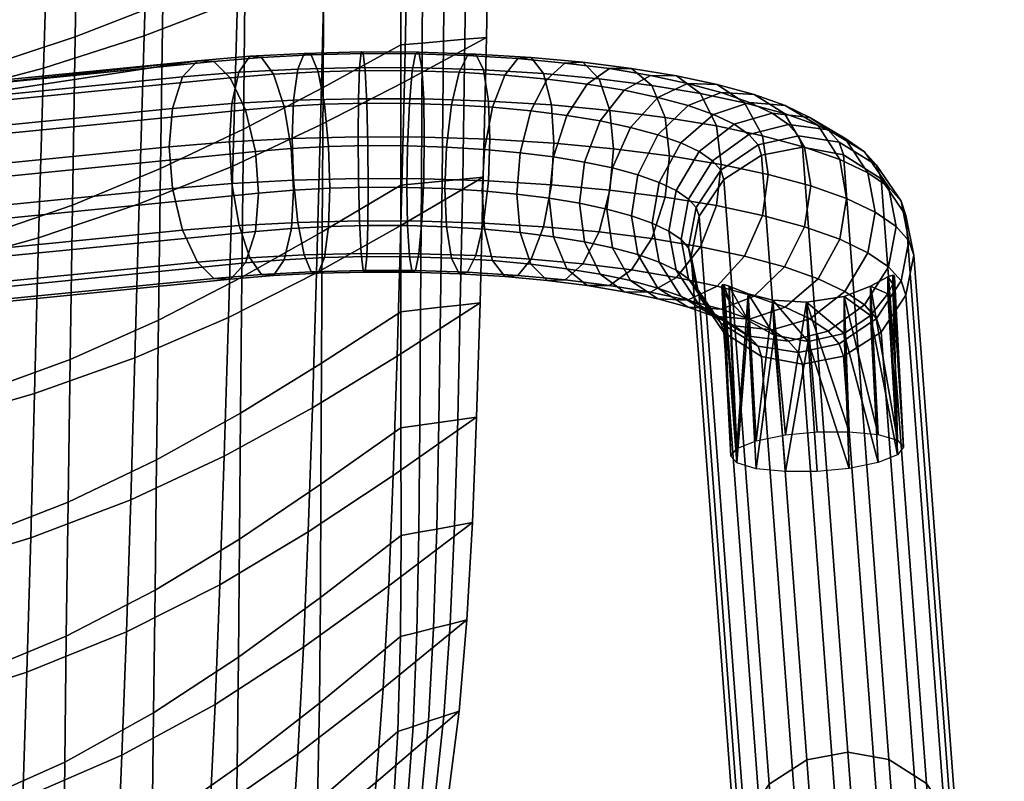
# Model space of a CAD drawing. Header units: millimetres. Extents: x -272 to 272, y -207 to 348.
# Tile 12 of 256: x 182 to 262, y -130 to -68. Entities that reach past the tile are written whole.
import ezdxf

# ---------------------------------------------------------------- set-up
doc = ezdxf.new("R2010")
doc.units = ezdxf.units.MM
for name, color, linetype in [('LDS nozky', 250, 'Continuous'), ('LDS podnoz', 7, 'Continuous'), ('LDS ram', 7, 'Continuous'), ('LDS ram lem', 7, 'Continuous')]:
    doc.layers.add(name, color=color, linetype=linetype)

msp = doc.modelspace()

# ---------------------------------------------------------------- meshes
at = {"layer": 'LDS nozky'}
mesh = msp.add_polyface(dxfattribs=at)
corners = [(252.973, -88.739, 358.768), (253.081, -89.141, 356.625), (252.976, -89.453, 355.966), (252.582, -90.24, 354.792), (252.575, -88.887, 360.166), (251.168, -92.004, 352.963), (251.162, -89.641, 362.577), (239.74, -89.629, 360.333), (241.276, -92.396, 353.055), (239.738, -90.8, 354.916), (239.294, -90.089, 356.114), (239.175, -89.815, 356.783), (239.176, -89.511, 358.215), (239.296, -89.487, 358.941), (253.079, -88.778, 358.043), (253.116, -88.912, 357.323), (249.029, -90.454, 364.292), (239.135, -89.619, 357.489), (241.282, -90.249, 362.719), (105.585, -88.708, 425.714), (106.123, -86.031, 425.664), (105.754, -85.863, 430.647), (105.216, -88.541, 430.698), (104.066, -90.978, 425.678), (103.697, -90.81, 430.661), (94.194, -90.978, 424.946), (96.455, -92.494, 425.164), (96.085, -92.327, 430.148), (93.824, -90.81, 429.929), (92.162, -86.031, 424.628), (92.686, -88.708, 424.757), (92.317, -88.54, 429.741), (91.792, -85.863, 429.612), (95.573, -86.093, 423.021), (95.859, -84.672, 422.994), (99.327, -86.115, 422.654), (95.852, -87.515, 423.09), (96.652, -88.72, 423.189), (97.853, -89.525, 423.306), (99.27, -89.808, 423.42), (100.689, -89.525, 423.516), (101.894, -88.72, 423.578), (102.7, -87.515, 423.598), (102.986, -86.093, 423.571), (102.707, -84.672, 423.502), (92.686, -88.708, 424.757), (92.162, -86.031, 424.628), (96.455, -92.494, 425.164), (94.194, -90.978, 424.946), (99.125, -93.027, 425.38), (104.066, -90.978, 425.678), (101.798, -92.495, 425.561), (106.123, -86.031, 425.664), (105.585, -88.708, 425.714)]
mesh.append_faces([[corners[k] for k in face] for face in [(0, 1, 2, 2), (2, 3, 4, 4), (5, 6, 3, 3), (7, 8, 9, 9), (10, 11, 12, 12), (9, 10, 13, 13), (1, 14, 15, 15), (1, 0, 14, 14), (2, 4, 0, 0), (6, 5, 16, 16), (3, 6, 4, 4), (17, 12, 11, 11), (12, 13, 10, 10), (7, 18, 8, 8), (13, 7, 9, 9), (19, 20, 21, 22), (23, 19, 22, 24), (25, 26, 27, 28), (29, 30, 31, 32), (30, 25, 28, 31), (33, 34, 35, 35), (36, 33, 35, 35), (37, 36, 35, 35), (38, 37, 35, 35), (39, 38, 35, 35), (40, 39, 35, 35), (41, 40, 35, 35), (42, 41, 35, 35), (43, 42, 35, 35), (44, 43, 35, 35), (33, 36, 45, 46), (37, 38, 47, 48), (36, 37, 48, 45), (38, 39, 49, 47), (40, 41, 50, 51), (42, 43, 52, 53), (41, 42, 53, 50), (51, 49, 39, 40)]])
mesh = msp.add_polyface(dxfattribs=at)
corners = [(257.737, -150.954, 91.23), (258.507, -164.837, 93.726), (257.773, -151.088, 90.51), (257.63, -150.914, 91.954), (257.232, -151.063, 93.353), (258.016, -164.275, 96.241), (253.688, -155.63, 84.964), (253.686, -152.63, 97.478), (255.825, -154.18, 86.15), (257.63, -150.914, 91.954), (257.738, -151.317, 89.811), (257.634, -151.629, 89.153), (257.24, -152.416, 87.978), (257.232, -151.063, 93.353), (255.819, -151.817, 95.764), (250.782, -156.287, 84.541), (248.024, -155.779, 85.066), (247.924, -152.932, 97.433), (257.737, -150.954, 91.23), (257.773, -151.088, 90.51), (250.663, -153.107, 98.159), (245.939, -152.424, 95.906), (253.079, -88.778, 358.043), (253.849, -102.661, 360.54), (253.116, -88.912, 357.323), (252.976, -89.453, 355.966), (253.081, -89.141, 356.625), (252.973, -88.739, 358.768), (252.575, -88.887, 360.166), (251.162, -89.641, 362.577), (253.359, -102.099, 363.055), (253.359, -103.273, 358.037), (251.168, -92.004, 352.963), (252.582, -90.24, 354.792), (251.802, -101.637, 365.384), (249.029, -90.454, 364.292), (249.432, -101.402, 366.93), (249.432, -104.367, 354.255), (246.125, -94.111, 351.355), (249.031, -93.455, 351.778), (246.006, -90.932, 364.972), (251.802, -103.892, 355.745), (246.859, -104.609, 353.807), (246.125, -94.111, 351.355), (246.006, -90.932, 364.972), (249.031, -93.455, 351.778), (249.029, -90.454, 364.292), (251.168, -92.004, 352.963)]
mesh.append_faces([[corners[k] for k in face] for face in [(0, 1, 2, 2), (1, 0, 3, 3), (4, 5, 3, 3), (6, 7, 8, 8), (9, 10, 11, 11), (11, 12, 13, 13), (8, 14, 12, 12), (15, 16, 17, 17), (10, 18, 19, 19), (10, 9, 18, 18), (11, 13, 9, 9), (14, 8, 7, 7), (20, 7, 6, 6), (12, 14, 13, 13), (21, 17, 16, 16), (15, 17, 20, 20), (22, 23, 24, 24), (25, 26, 23, 23), (26, 24, 23, 23), (23, 22, 27, 27), (28, 29, 30, 30), (28, 30, 27, 27), (31, 32, 33, 33), (33, 25, 31, 31), (34, 29, 35, 35), (35, 36, 34, 34), (37, 38, 39, 39), (30, 23, 27, 27), (34, 30, 29, 29), (40, 36, 35, 35), (23, 31, 25, 25), (31, 41, 32, 32), (39, 41, 37, 37), (38, 37, 42, 42), (32, 41, 39, 39), (43, 44, 45, 45), (45, 46, 47, 47), (44, 46, 45, 45)]])
mesh = msp.add_polyface(dxfattribs=at)
corners = [(244.526, -165.544, 93.892), (243.953, -151.662, 92.127), (243.834, -151.687, 91.402), (244.397, -151.804, 93.519), (245.933, -154.572, 86.241), (244.395, -152.976, 88.102), (245.939, -152.424, 95.906), (248.024, -155.779, 85.066), (243.951, -152.265, 89.3), (243.832, -151.99, 89.969), (243.834, -151.687, 91.402), (243.953, -151.662, 92.127), (243.792, -151.795, 90.675), (239.868, -103.368, 360.705), (239.135, -89.619, 357.489), (239.175, -89.815, 356.783), (239.296, -89.487, 358.941), (239.176, -89.511, 358.215), (239.738, -90.8, 354.916), (241.276, -92.396, 353.055), (240.359, -103.93, 358.191), (239.294, -90.089, 356.114), (239.74, -89.629, 360.333), (240.359, -102.756, 363.208), (241.282, -90.249, 362.719), (243.267, -90.756, 364.247), (241.916, -102.137, 365.501), (243.366, -93.603, 351.88), (241.916, -104.392, 355.862), (246.859, -104.609, 353.807), (244.286, -104.627, 354.316), (246.125, -94.111, 351.355), (244.286, -101.662, 366.991), (246.006, -90.932, 364.972), (246.859, -101.42, 367.439), (249.432, -101.402, 366.93), (241.276, -92.396, 353.055), (241.282, -90.249, 362.719), (243.366, -93.603, 351.88), (246.125, -94.111, 351.355), (243.267, -90.756, 364.247), (246.006, -90.932, 364.972), (101.798, -92.495, 425.561), (104.066, -90.978, 425.678), (103.697, -90.81, 430.661), (101.428, -92.327, 430.544), (99.125, -93.027, 425.38), (98.755, -92.859, 430.364), (96.455, -92.494, 425.164), (96.085, -92.327, 430.148)]
mesh.append_faces([[corners[k] for k in face] for face in [(0, 1, 2, 2), (3, 4, 5, 5), (4, 6, 7, 7), (8, 9, 10, 10), (5, 8, 11, 11), (12, 10, 9, 9), (10, 11, 8, 8), (3, 6, 4, 4), (11, 3, 5, 5), (13, 14, 15, 15), (13, 16, 17, 17), (14, 13, 17, 17), (18, 19, 20, 20), (21, 18, 20, 20), (22, 16, 23, 23), (23, 24, 22, 22), (25, 24, 26, 26), (15, 21, 13, 13), (27, 28, 19, 19), (23, 16, 13, 13), (29, 30, 31, 31), (28, 27, 30, 30), (28, 20, 19, 19), (20, 13, 21, 21), (26, 32, 25, 25), (25, 32, 33, 33), (23, 26, 24, 24), (34, 33, 32, 32), (35, 33, 34, 34), (30, 27, 31, 31), (36, 37, 38, 38), (39, 38, 40, 40), (37, 40, 38, 38), (39, 40, 41, 41), (42, 43, 44, 45), (46, 42, 45, 47), (48, 46, 47, 49)]])
at = {"layer": 'LDS podnoz'}
mesh = msp.add_polyface(dxfattribs=at)
corners = [(209.968, -70.693, 462.464), (214.621, -70.71, 462.389), (214.36, -70.844, 459.029), (210.12, -70.828, 459.098), (209.829, -71.954, 465.887), (214.862, -71.972, 465.806), (210.533, -81.634, 452.383), (213.65, -81.645, 452.333), (213.7, -84.729, 453.698), (210.504, -84.717, 453.75), (210.504, -78.264, 452.247), (213.7, -78.276, 452.195), (210.412, -74.838, 453.504), (213.857, -74.851, 453.449), (210.272, -72.195, 456.018), (214.098, -72.209, 455.956), (205.342, -70.807, 461.975), (205.905, -70.933, 458.652), (204.825, -72.077, 465.358), (204.485, -74.601, 467.974), (209.738, -74.471, 468.529), (204.378, -77.686, 469.332), (209.709, -77.554, 469.896), (204.485, -81.054, 469.477), (209.738, -80.924, 470.032), (204.826, -84.473, 468.246), (209.83, -84.35, 468.775), (207.433, -81.71, 452.056), (207.326, -84.795, 453.414), (207.326, -78.342, 451.911), (206.985, -74.923, 453.142), (206.467, -72.289, 455.616), (200.95, -71.042, 460.969), (201.902, -71.147, 457.735), (200.073, -72.331, 464.27), (199.497, -74.867, 466.831), (199.316, -77.957, 468.172), (199.498, -81.32, 468.335), (200.074, -84.727, 467.157), (204.49, -81.867, 451.382), (204.309, -84.957, 452.723), (204.308, -78.504, 451.219), (203.732, -75.097, 452.397), (202.854, -72.482, 454.788), (198.042, -71.469, 456.354), (196.714, -71.396, 459.453), (195.491, -72.714, 462.63), (201.398, -78.747, 450.178), (200.594, -75.359, 451.274), (199.371, -72.773, 453.542), (201.652, -82.104, 450.366)]
mesh.append_faces([[corners[k] for k in face] for face in [(0, 1, 2, 3), (4, 5, 1, 0), (6, 7, 8, 9), (10, 11, 7, 6), (12, 13, 11, 10), (14, 15, 13, 12), (3, 2, 15, 14), (16, 0, 3, 17), (18, 4, 0, 16), (19, 20, 4, 18), (21, 22, 20, 19), (23, 24, 22, 21), (25, 26, 24, 23), (27, 6, 9, 28), (29, 10, 6, 27), (30, 12, 10, 29), (31, 14, 12, 30), (17, 3, 14, 31), (32, 16, 17, 33), (34, 18, 16, 32), (35, 19, 18, 34), (36, 21, 19, 35), (37, 23, 21, 36), (38, 25, 23, 37), (39, 27, 28, 40), (41, 29, 27, 39), (42, 30, 29, 41), (43, 31, 30, 42), (33, 17, 31, 43), (32, 33, 44, 45), (34, 32, 45, 46), (42, 41, 47, 48), (33, 43, 49, 44), (43, 42, 48, 49), (41, 39, 50, 47)]])
mesh = msp.add_polyface(dxfattribs=at)
corners = [(225.521, -79.178, 448.318), (228.024, -79.593, 446.536), (227.621, -82.93, 446.814), (225.18, -82.525, 448.552), (222.816, -78.835, 449.792), (222.542, -82.19, 449.989), (223.687, -75.454, 450.858), (226.604, -75.824, 449.268), (225.013, -72.878, 453.079), (228.252, -73.289, 451.314), (223.717, -71.136, 460.558), (227.892, -71.524, 458.891), (226.452, -71.586, 455.842), (222.648, -71.232, 457.361), (224.702, -72.433, 463.826), (229.218, -72.853, 462.022), (219.948, -78.568, 450.938), (219.744, -81.93, 451.107), (220.594, -75.166, 452.093), (221.579, -72.559, 454.451), (219.228, -70.859, 461.75), (218.557, -70.979, 458.447), (219.845, -72.133, 465.115), (220.251, -74.659, 467.718), (225.348, -74.974, 466.365), (220.379, -77.745, 469.073), (225.552, -78.065, 467.699), (220.251, -81.112, 469.222), (225.349, -81.427, 467.868), (219.846, -84.529, 468.002), (224.702, -84.829, 466.713), (216.736, -81.745, 451.905), (219.948, -85.021, 452.441), (216.864, -84.831, 453.259), (216.864, -78.378, 451.756), (217.269, -74.961, 452.975), (217.887, -72.331, 455.431), (214.621, -70.71, 462.389), (214.36, -70.844, 459.029), (214.862, -71.972, 465.806), (215.02, -74.49, 468.444), (215.07, -77.574, 469.809), (215.021, -80.943, 469.947), (214.863, -84.368, 468.694), (213.65, -81.645, 452.333), (213.7, -84.729, 453.698), (213.7, -78.276, 452.195), (213.857, -74.851, 453.449), (214.098, -72.209, 455.956), (209.738, -74.471, 468.529), (209.829, -71.954, 465.887), (209.709, -77.554, 469.896), (209.738, -80.924, 470.032), (209.83, -84.35, 468.775)]
mesh.append_faces([[corners[k] for k in face] for face in [(0, 1, 2, 3), (4, 0, 3, 5), (6, 7, 0, 4), (8, 9, 7, 6), (10, 11, 12, 13), (14, 15, 11, 10), (16, 4, 5, 17), (18, 6, 4, 16), (19, 8, 6, 18), (13, 12, 8, 19), (20, 10, 13, 21), (22, 14, 10, 20), (23, 24, 14, 22), (25, 26, 24, 23), (27, 28, 26, 25), (29, 30, 28, 27), (31, 17, 32, 33), (34, 16, 17, 31), (35, 18, 16, 34), (36, 19, 18, 35), (21, 13, 19, 36), (37, 20, 21, 38), (39, 22, 20, 37), (40, 23, 22, 39), (41, 25, 23, 40), (42, 27, 25, 41), (43, 29, 27, 42), (44, 31, 33, 45), (46, 34, 31, 44), (47, 35, 34, 46), (48, 36, 35, 47), (38, 21, 36, 48), (49, 40, 39, 50), (51, 41, 40, 49), (52, 42, 41, 51), (53, 43, 42, 52)]])
mesh = msp.add_polyface(dxfattribs=at)
corners = [(199.497, -74.867, 466.831), (200.073, -72.331, 464.27), (195.491, -72.714, 462.63), (194.687, -75.269, 465.111), (199.498, -81.32, 468.335), (199.316, -77.957, 468.172), (194.434, -78.364, 466.426), (194.688, -81.722, 466.614), (200.074, -84.727, 467.157), (195.492, -85.11, 465.518), (176.678, -73.593, 447.247), (196.714, -71.396, 459.453), (198.042, -71.469, 456.354), (174.127, -74.838, 453.523), (173.323, -77.393, 456.003), (173.07, -80.488, 457.319), (173.324, -83.846, 457.507), (174.128, -87.234, 456.411), (198.044, -89, 460.438), (196.716, -87.696, 463.25), (175.352, -89.82, 454.143), (176.68, -91.123, 451.331), (199.373, -89.072, 457.339), (178.009, -91.196, 448.232), (201.399, -85.199, 451.682), (200.596, -87.755, 454.162), (179.232, -89.879, 445.055), (180.035, -87.323, 442.575), (201.652, -82.104, 450.366), (180.288, -84.228, 441.259), (152.764, -89.358, 447.304), (153.988, -91.944, 445.036), (155.316, -93.247, 442.224), (201.398, -78.747, 450.178), (180.034, -80.871, 441.071), (200.594, -75.359, 451.274), (179.23, -77.483, 442.167), (199.371, -72.773, 453.542), (178.007, -74.897, 444.435), (153.986, -75.644, 441.239), (152.763, -76.962, 444.416), (156.645, -93.32, 439.125), (157.868, -92.003, 435.948), (155.314, -75.717, 438.14), (158.671, -89.448, 433.468), (158.924, -86.352, 432.152), (158.671, -82.995, 431.964), (157.867, -79.607, 433.06), (156.643, -77.021, 435.328), (175.35, -73.52, 450.346)]
mesh.append_faces([[corners[k] for k in face] for face in [(0, 1, 2, 3), (4, 5, 6, 7), (8, 4, 7, 9), (5, 0, 3, 6), (10, 11, 12, 12), (13, 2, 11, 11), (6, 3, 14, 15), (7, 6, 15, 16), (3, 2, 13, 14), (9, 7, 16, 17), (18, 19, 20, 21), (22, 18, 21, 23), (24, 25, 26, 27), (28, 24, 27, 29), (25, 22, 23, 26), (20, 17, 30, 31), (21, 20, 31, 32), (33, 28, 29, 34), (35, 33, 34, 36), (12, 37, 38, 10), (37, 35, 36, 38), (19, 9, 17, 20), (39, 40, 13, 13), (26, 23, 41, 42), (43, 39, 10, 10), (32, 41, 23, 21), (29, 27, 44, 45), (34, 29, 45, 46), (38, 36, 47, 48), (10, 38, 48, 43), (36, 34, 46, 47), (27, 26, 42, 44), (10, 49, 11, 11), (10, 39, 49, 49), (13, 11, 49, 49), (13, 49, 39, 39)]])
mesh = msp.add_polyface(dxfattribs=at)
corners = [(238.391, -79.495, 433.511), (239.05, -80.238, 430.32), (237.065, -83.272, 430.744), (236.454, -82.583, 433.703), (237.302, -78.753, 436.695), (235.444, -81.895, 436.657), (234.064, -81.24, 439.465), (234.858, -85.175, 437.178), (233.513, -84.537, 439.917), (235.815, -78.047, 439.723), (238.48, -75.758, 440.716), (240.131, -76.542, 437.353), (232.337, -80.63, 442.084), (231.827, -83.941, 442.472), (233.952, -77.389, 442.547), (236.411, -75.028, 443.851), (230.288, -80.073, 444.474), (229.829, -83.399, 444.802), (231.743, -76.789, 445.124), (233.959, -74.361, 446.712), (236.364, -73.229, 448.787), (239.081, -73.967, 445.617), (235.474, -72.628, 454.152), (238.769, -73.328, 451.149), (233.361, -72.592, 451.523), (228.024, -79.593, 446.536), (227.621, -82.93, 446.814), (229.302, -76.271, 447.348), (231.248, -73.786, 449.182), (231.831, -72.024, 456.745), (230.041, -72.041, 453.886), (233.479, -73.393, 459.701), (237.42, -74.047, 456.895), (234.561, -75.982, 462.035), (238.698, -76.668, 459.091), (234.903, -79.088, 463.305), (239.101, -79.784, 460.316), (234.562, -82.435, 463.539), (238.698, -83.121, 460.594), (226.604, -75.824, 449.268), (225.521, -79.178, 448.318), (228.252, -73.289, 451.314), (227.892, -71.524, 458.891), (226.452, -71.586, 455.842), (229.218, -72.853, 462.022), (230.089, -75.415, 464.472), (230.364, -78.512, 465.778), (230.09, -81.868, 465.975), (225.013, -72.878, 453.079), (225.348, -74.974, 466.365), (224.702, -72.433, 463.826), (225.552, -78.065, 467.699), (225.349, -81.427, 467.868), (224.702, -84.829, 466.713), (229.219, -85.249, 464.909)]
mesh.append_faces([[corners[k] for k in face] for face in [(0, 1, 2, 3), (4, 0, 3, 5), (6, 5, 7, 8), (9, 4, 5, 6), (10, 11, 4, 9), (12, 6, 8, 13), (14, 9, 6, 12), (15, 10, 9, 14), (16, 12, 13, 17), (18, 14, 12, 16), (19, 15, 14, 18), (20, 21, 15, 19), (22, 23, 20, 24), (25, 16, 17, 26), (27, 18, 16, 25), (28, 19, 18, 27), (24, 20, 19, 28), (29, 22, 24, 30), (31, 32, 22, 29), (33, 34, 32, 31), (35, 36, 34, 33), (37, 38, 36, 35), (39, 27, 25, 40), (41, 28, 27, 39), (30, 24, 28, 41), (42, 29, 30, 43), (44, 31, 29, 42), (45, 33, 31, 44), (46, 35, 33, 45), (47, 37, 35, 46), (43, 30, 41, 48), (49, 45, 44, 50), (51, 46, 45, 49), (52, 47, 46, 51), (53, 54, 47, 52)]])
mesh = msp.add_polyface(dxfattribs=at)
corners = [(247.745, -76.98, 435.47), (248.635, -77.984, 431.161), (245.353, -77.472, 430.574), (244.543, -76.558, 434.5), (250.694, -78.755, 436.686), (251.657, -79.841, 432.025), (252.632, -81.61, 437.878), (253.642, -82.75, 432.986), (241.34, -77.366, 433.817), (242.072, -78.191, 430.274), (239.05, -80.238, 430.32), (238.391, -79.495, 433.511), (246.275, -75.979, 439.77), (243.203, -75.645, 438.418), (249.104, -77.671, 441.337), (250.962, -80.472, 442.76), (251.548, -83.645, 443.743), (253.242, -84.8, 438.788), (240.131, -76.542, 437.353), (237.302, -78.753, 436.695), (244.267, -75.026, 443.858), (241.373, -74.777, 442.143), (246.932, -76.641, 445.76), (248.682, -79.391, 447.402), (249.234, -82.547, 448.454), (238.48, -75.758, 440.716), (241.752, -74.138, 447.67), (239.081, -73.967, 445.617), (244.211, -75.68, 449.884), (245.826, -78.382, 451.732), (246.336, -81.524, 452.847), (236.411, -75.028, 443.851), (238.769, -73.328, 451.149), (236.364, -73.229, 448.787), (240.985, -74.803, 453.647), (242.44, -77.462, 455.681), (242.899, -80.59, 456.856), (242.44, -83.915, 457.185), (245.827, -84.835, 453.235), (237.42, -74.047, 456.895), (235.474, -72.628, 454.152), (238.698, -76.668, 459.091), (239.101, -79.784, 460.316), (238.698, -83.121, 460.594), (248.984, -79.005, 426.78), (245.672, -78.403, 426.581), (254.039, -83.909, 428.011), (252.035, -80.946, 427.285), (239.309, -80.995, 427.074), (237.305, -83.974, 427.734), (237.065, -83.272, 430.744), (242.36, -79.031, 426.67)]
mesh.append_faces([[corners[k] for k in face] for face in [(0, 1, 2, 3), (4, 5, 1, 0), (6, 7, 5, 4), (8, 9, 10, 11), (3, 2, 9, 8), (12, 0, 3, 13), (14, 4, 0, 12), (15, 6, 4, 14), (16, 17, 6, 15), (18, 8, 11, 19), (13, 3, 8, 18), (20, 12, 13, 21), (22, 14, 12, 20), (23, 15, 14, 22), (24, 16, 15, 23), (21, 13, 18, 25), (26, 20, 21, 27), (28, 22, 20, 26), (29, 23, 22, 28), (30, 24, 23, 29), (27, 21, 25, 31), (32, 26, 27, 33), (34, 28, 26, 32), (35, 29, 28, 34), (36, 30, 29, 35), (37, 38, 30, 36), (39, 34, 32, 40), (41, 35, 34, 39), (42, 36, 35, 41), (43, 37, 36, 42), (44, 45, 2, 1), (46, 47, 5, 7), (47, 44, 1, 5), (48, 49, 50, 10), (45, 51, 9, 2), (51, 48, 10, 9)]])
mesh = msp.add_polyface(dxfattribs=at)
corners = [(252.648, -127.922, 216.868), (256.312, -176.838, 6.956), (253, -176.235, 6.757), (249.336, -127.319, 216.669), (255.699, -129.862, 217.373), (259.363, -178.778, 7.461), (257.703, -132.825, 218.099), (261.367, -181.741, 8.187), (258.335, -136.049, 218.861), (261.999, -184.965, 8.949), (257.703, -139.278, 219.602), (261.367, -188.194, 9.69), (255.699, -142.257, 220.262), (259.363, -191.173, 10.35), (252.648, -144.221, 220.666), (256.312, -193.137, 10.754), (249.336, -144.849, 220.755), (253, -193.765, 10.843), (246.024, -144.247, 220.556), (249.688, -193.162, 10.644), (242.973, -142.307, 220.051), (246.637, -191.222, 10.139), (240.969, -139.343, 219.325), (244.633, -188.259, 9.413), (240.337, -136.119, 218.563), (244.001, -185.035, 8.651), (240.969, -132.89, 217.822), (244.633, -181.806, 7.91), (242.973, -129.911, 217.162), (246.637, -178.827, 7.25), (246.024, -127.947, 216.758), (249.688, -176.863, 6.846), (245.672, -78.403, 426.581), (248.984, -79.005, 426.78), (252.035, -80.946, 427.285), (254.039, -83.909, 428.011), (254.671, -87.133, 428.773), (254.039, -90.362, 429.514), (252.035, -93.341, 430.174), (248.984, -95.305, 430.578), (245.672, -95.933, 430.667), (242.36, -95.331, 430.468), (239.309, -93.391, 429.963), (237.305, -90.427, 429.237), (236.673, -87.203, 428.475), (237.305, -83.974, 427.734), (239.309, -80.995, 427.074), (242.36, -79.031, 426.67), (241.34, -93.665, 437.615), (242.072, -94.491, 434.072), (245.353, -95.003, 434.659), (244.543, -94.088, 438.585), (248.635, -94.284, 434.96)]
mesh.append_faces([[corners[k] for k in face] for face in [(0, 1, 2, 3), (4, 5, 1, 0), (6, 7, 5, 4), (8, 9, 7, 6), (10, 11, 9, 8), (12, 13, 11, 10), (14, 15, 13, 12), (16, 17, 15, 14), (18, 19, 17, 16), (20, 21, 19, 18), (22, 23, 21, 20), (24, 25, 23, 22), (26, 27, 25, 24), (28, 29, 27, 26), (30, 31, 29, 28), (3, 2, 31, 30), (0, 3, 32, 33), (6, 4, 34, 35), (4, 0, 33, 34), (10, 8, 36, 37), (14, 12, 38, 39), (12, 10, 37, 38), (8, 6, 35, 36), (18, 16, 40, 41), (22, 20, 42, 43), (20, 18, 41, 42), (26, 24, 44, 45), (30, 28, 46, 47), (3, 30, 47, 32), (28, 26, 45, 46), (24, 22, 43, 44), (16, 14, 39, 40), (48, 49, 50, 51), (40, 39, 52, 50), (41, 40, 50, 49)]])
mesh = msp.add_polyface(dxfattribs=at)
corners = [(222.816, -85.288, 451.295), (225.522, -85.631, 449.821), (226.604, -88.22, 452.156), (223.687, -87.85, 453.745), (222.542, -82.19, 449.989), (225.18, -82.525, 448.552), (220.595, -87.562, 454.98), (225.014, -89.178, 456.876), (221.58, -88.859, 458.248), (219.948, -85.021, 452.441), (219.744, -81.93, 451.107), (219.229, -87.159, 465.547), (223.718, -87.436, 464.355), (224.702, -84.829, 466.713), (219.846, -84.529, 468.002), (218.558, -88.51, 462.531), (222.649, -88.763, 461.445), (217.888, -88.631, 459.228), (217.27, -87.357, 455.863), (216.864, -84.831, 453.259), (214.622, -87.01, 466.186), (214.863, -84.368, 468.694), (214.361, -88.375, 463.113), (214.099, -88.509, 459.753), (213.858, -87.247, 456.336), (213.7, -84.729, 453.698), (209.97, -86.993, 466.261), (209.83, -84.35, 468.775), (210.122, -88.359, 463.181), (210.273, -88.495, 459.815), (210.413, -87.234, 456.392), (210.504, -84.717, 453.75), (205.344, -87.107, 465.772), (204.826, -84.473, 468.246), (205.906, -88.463, 462.736), (206.469, -88.589, 459.413), (206.986, -87.319, 456.03), (207.326, -84.795, 453.414), (200.952, -87.342, 464.766), (200.074, -84.727, 467.157), (201.904, -88.677, 461.819), (202.856, -88.782, 458.585), (203.733, -87.493, 455.284), (204.309, -84.957, 452.723), (195.492, -85.11, 465.518), (196.716, -87.696, 463.25), (198.044, -89, 460.438), (199.373, -89.072, 457.339), (200.596, -87.755, 454.162), (204.49, -81.867, 451.382), (201.399, -85.199, 451.682), (201.652, -82.104, 450.366)]
mesh.append_faces([[corners[k] for k in face] for face in [(0, 1, 2, 3), (4, 5, 1, 0), (6, 3, 7, 8), (9, 0, 3, 6), (10, 4, 0, 9), (11, 12, 13, 14), (15, 16, 12, 11), (17, 8, 16, 15), (18, 6, 8, 17), (19, 9, 6, 18), (20, 11, 14, 21), (22, 15, 11, 20), (23, 17, 15, 22), (24, 18, 17, 23), (25, 19, 18, 24), (26, 20, 21, 27), (28, 22, 20, 26), (29, 23, 22, 28), (30, 24, 23, 29), (31, 25, 24, 30), (32, 26, 27, 33), (34, 28, 26, 32), (35, 29, 28, 34), (36, 30, 29, 35), (37, 31, 30, 36), (38, 32, 33, 39), (40, 34, 32, 38), (41, 35, 34, 40), (42, 36, 35, 41), (43, 37, 36, 42), (38, 39, 44, 45), (40, 38, 45, 46), (42, 41, 47, 48), (49, 43, 50, 51), (43, 42, 48, 50)]])
mesh = msp.add_polyface(dxfattribs=at)
corners = [(253.242, -84.8, 438.788), (254.268, -85.957, 433.823), (253.642, -82.75, 432.986), (252.632, -81.61, 437.878), (252.632, -88.063, 439.382), (253.642, -89.203, 434.49), (235.843, -85.846, 434.298), (236.439, -86.519, 431.411), (237.065, -89.725, 432.247), (236.454, -89.036, 435.207), (236.454, -82.583, 433.703), (237.065, -83.272, 430.744), (250.962, -86.925, 444.264), (251.548, -83.645, 443.743), (234.858, -85.175, 437.178), (235.444, -88.348, 438.16), (235.444, -81.895, 436.657), (248.682, -85.844, 448.906), (249.234, -82.547, 448.454), (246.932, -89.037, 448.648), (249.104, -90.067, 444.225), (233.513, -84.537, 439.917), (234.065, -87.693, 440.969), (245.827, -84.835, 453.235), (246.336, -81.524, 452.847), (244.211, -88.076, 452.772), (232.337, -87.083, 443.588), (235.815, -90.443, 442.611), (233.952, -89.785, 445.435), (231.827, -83.941, 442.472), (240.985, -87.199, 456.535), (242.44, -83.915, 457.185), (238.77, -89.627, 454.947), (241.752, -90.438, 451.468), (230.288, -86.526, 445.977), (231.743, -89.185, 448.012), (229.829, -83.399, 444.802), (237.42, -86.443, 459.783), (238.698, -83.121, 460.594), (235.474, -88.928, 457.949), (228.024, -86.046, 448.04), (229.303, -88.667, 450.235), (227.621, -82.93, 446.814), (233.479, -85.789, 462.588), (234.562, -82.435, 463.539), (231.831, -88.324, 460.542), (225.522, -85.631, 449.821), (226.604, -88.22, 452.156), (225.18, -82.525, 448.552), (229.219, -85.249, 464.909), (230.09, -81.868, 465.975), (227.893, -87.824, 462.688), (226.453, -89.117, 459.925), (230.042, -89.572, 457.97), (223.687, -87.85, 453.745), (228.252, -89.589, 455.112), (225.014, -89.178, 456.876), (223.718, -87.436, 464.355), (224.702, -84.829, 466.713), (222.649, -88.763, 461.445), (254.039, -90.362, 429.514), (254.671, -87.133, 428.773), (254.039, -83.909, 428.011), (236.673, -87.203, 428.475), (237.305, -90.427, 429.237), (237.305, -83.974, 427.734)]
mesh.append_faces([[corners[k] for k in face] for face in [(0, 1, 2, 3), (4, 5, 1, 0), (6, 7, 8, 9), (10, 11, 7, 6), (12, 4, 0, 13), (14, 6, 9, 15), (16, 10, 6, 14), (17, 12, 13, 18), (19, 20, 12, 17), (21, 14, 15, 22), (23, 17, 18, 24), (25, 19, 17, 23), (26, 22, 27, 28), (29, 21, 22, 26), (30, 25, 23, 31), (32, 33, 25, 30), (34, 26, 28, 35), (36, 29, 26, 34), (37, 30, 31, 38), (39, 32, 30, 37), (40, 34, 35, 41), (42, 36, 34, 40), (43, 37, 38, 44), (45, 39, 37, 43), (46, 40, 41, 47), (48, 42, 40, 46), (49, 43, 44, 50), (51, 45, 43, 49), (52, 53, 45, 51), (54, 47, 55, 56), (57, 51, 49, 58), (59, 52, 51, 57), (60, 61, 1, 5), (61, 62, 2, 1), (63, 64, 8, 7), (65, 63, 7, 11)]])
mesh = msp.add_polyface(dxfattribs=at)
corners = [(250.694, -91.151, 439.574), (251.657, -92.237, 434.914), (253.642, -89.203, 434.49), (252.632, -88.063, 439.382), (247.745, -93.28, 439.268), (248.635, -94.284, 434.96), (244.543, -94.088, 438.585), (245.353, -95.003, 434.659), (238.391, -91.891, 436.399), (239.05, -92.634, 433.208), (242.072, -94.491, 434.072), (241.34, -93.665, 437.615), (236.454, -89.036, 435.207), (237.065, -89.725, 432.247), (249.104, -90.067, 444.225), (250.962, -86.925, 444.264), (246.275, -92.278, 443.567), (243.203, -93.175, 442.503), (240.131, -92.841, 441.151), (237.302, -91.149, 439.584), (235.444, -88.348, 438.16), (244.267, -91.326, 447.655), (246.932, -89.037, 448.648), (241.374, -92.307, 446.228), (238.48, -92.058, 444.513), (235.815, -90.443, 442.611), (234.065, -87.693, 440.969), (241.752, -90.438, 451.468), (244.211, -88.076, 452.772), (239.082, -91.498, 449.702), (236.412, -91.328, 447.649), (233.952, -89.785, 445.435), (236.364, -90.76, 452.871), (238.77, -89.627, 454.947), (233.959, -90.661, 450.51), (231.743, -89.185, 448.012), (233.362, -90.122, 455.607), (235.474, -88.928, 457.949), (231.249, -90.086, 452.979), (229.303, -88.667, 450.235), (230.042, -89.572, 457.97), (231.831, -88.324, 460.542), (228.252, -89.589, 455.112), (226.604, -88.22, 452.156), (225.014, -89.178, 456.876), (226.453, -89.117, 459.925), (221.58, -88.859, 458.248), (222.649, -88.763, 461.445), (248.984, -95.305, 430.578), (252.035, -93.341, 430.174), (254.039, -90.362, 429.514), (239.309, -93.391, 429.963), (242.36, -95.331, 430.468), (237.305, -90.427, 429.237), (202.856, -88.782, 458.585), (201.904, -88.677, 461.819), (198.044, -89, 460.438), (199.373, -89.072, 457.339)]
mesh.append_faces([[corners[k] for k in face] for face in [(0, 1, 2, 3), (4, 5, 1, 0), (6, 7, 5, 4), (8, 9, 10, 11), (12, 13, 9, 8), (14, 0, 3, 15), (16, 4, 0, 14), (17, 6, 4, 16), (18, 11, 6, 17), (19, 8, 11, 18), (20, 12, 8, 19), (21, 16, 14, 22), (23, 17, 16, 21), (24, 18, 17, 23), (25, 19, 18, 24), (26, 20, 19, 25), (27, 21, 22, 28), (29, 23, 21, 27), (30, 24, 23, 29), (31, 25, 24, 30), (32, 29, 27, 33), (34, 30, 29, 32), (35, 31, 30, 34), (36, 32, 33, 37), (38, 34, 32, 36), (39, 35, 34, 38), (40, 36, 37, 41), (42, 38, 36, 40), (43, 39, 38, 42), (44, 42, 40, 45), (46, 44, 45, 47), (48, 49, 1, 5), (49, 50, 2, 1), (51, 52, 10, 9), (53, 51, 9, 13), (54, 55, 56, 57)]])
at = {"layer": 'LDS ram'}
mesh = msp.add_polyface(dxfattribs=at)
corners = [(186.823, -69.476, 478.941), (193.909, -66.71, 483.106), (194.129, -52.044, 483.477), (187.095, -54.654, 479.154), (200.569, -63.745, 487.569), (200.726, -49.27, 488.109), (206.945, -60.647, 492.229), (207.031, -46.386, 492.946), (186.101, -117.926, 478.371), (193.28, -114.222, 482.07), (193.411, -103.685, 482.268), (186.246, -107.108, 478.467), (200.109, -110.083, 486.03), (200.204, -99.894, 486.339), (206.703, -105.653, 490.163), (206.749, -95.856, 490.589), (213.18, -101.078, 494.383), (213.169, -91.695, 494.93), (193.556, -92.383, 482.505), (186.409, -95.553, 478.596), (200.311, -88.908, 486.692), (206.805, -85.231, 491.065), (213.168, -81.452, 495.531), (193.721, -80.122, 482.784), (186.599, -83.072, 478.755), (200.432, -76.926, 487.1), (206.871, -73.565, 491.607), (213.172, -70.123, 496.21), (213.179, -57.482, 496.988), (200.021, -119.634, 485.737), (206.66, -114.801, 489.751), (213.188, -109.801, 493.848), (145.326, -47.445, 463.267), (145, -63.716, 463.617), (154.124, -62.545, 465.909), (154.514, -46.375, 465.64), (144.757, -79.011, 463.944), (153.831, -77.729, 466.163), (144.6, -93.075, 464.238), (153.635, -91.694, 466.389), (144.512, -106.031, 464.505), (153.516, -104.563, 466.595), (144.469, -118.097, 464.754), (153.448, -116.55, 466.79), (162.945, -61.029, 468.603), (163.366, -44.932, 468.436), (162.625, -76.127, 468.766), (171.437, -59.185, 471.708), (171.857, -43.151, 471.667), (171.113, -74.206, 471.763), (179.208, -71.983, 475.154), (179.515, -57.047, 475.226), (178.482, -121.086, 475.005), (178.617, -110.069, 475.011), (162.149, -114.734, 469.174), (162.249, -102.815, 469.044), (170.562, -112.592, 471.914), (170.695, -100.751, 471.859), (178.774, -98.34, 475.043), (162.4, -90.015, 468.911), (170.872, -88.021, 471.812), (178.967, -85.709, 475.093)]
mesh.append_faces([[corners[k] for k in face] for face in [(0, 1, 2, 3), (1, 4, 5, 2), (4, 6, 7, 5), (8, 9, 10, 11), (9, 12, 13, 10), (12, 14, 15, 13), (14, 16, 17, 15), (11, 10, 18, 19), (10, 13, 20, 18), (13, 15, 21, 20), (15, 17, 22, 21), (19, 18, 23, 24), (18, 20, 25, 23), (20, 21, 26, 25), (21, 22, 27, 26), (24, 23, 1, 0), (23, 25, 4, 1), (25, 26, 6, 4), (26, 27, 28, 6), (29, 30, 14, 12), (30, 31, 16, 14), (32, 33, 34, 35), (33, 36, 37, 34), (36, 38, 39, 37), (38, 40, 41, 39), (40, 42, 43, 41), (35, 34, 44, 45), (34, 37, 46, 44), (45, 44, 47, 48), (44, 46, 49, 47), (47, 49, 50, 51), (51, 50, 0, 3), (52, 8, 11, 53), (43, 54, 55, 41), (54, 56, 57, 55), (56, 53, 58, 57), (53, 11, 19, 58), (41, 55, 59, 39), (55, 57, 60, 59), (57, 58, 61, 60), (58, 19, 24, 61), (39, 59, 46, 37), (59, 60, 49, 46), (60, 61, 50, 49), (61, 24, 0, 50)]])
mesh = msp.add_polyface(dxfattribs=at)
corners = [(192.392, -69.386, 468.407), (192.847, -54.559, 468.732), (200.362, -51.829, 473.32), (199.939, -66.503, 472.816), (207.381, -48.921, 478.21), (207.004, -63.408, 477.516), (214.069, -45.893, 483.301), (213.748, -60.17, 482.409), (190.969, -117.591, 467.494), (191.314, -106.92, 467.672), (198.879, -103.385, 471.66), (198.523, -113.777, 471.362), (191.65, -95.438, 467.882), (199.219, -92.155, 471.996), (192.001, -82.982, 468.127), (199.566, -79.917, 472.379), (206.017, -99.467, 475.91), (205.672, -109.513, 475.483), (206.342, -88.553, 476.382), (206.665, -76.592, 476.912), (212.872, -95.293, 480.335), (212.552, -104.95, 479.771), (213.167, -84.738, 480.947), (213.454, -73.094, 481.631), (219.585, -90.991, 484.847), (219.297, -100.237, 484.143), (219.843, -80.817, 485.604), (220.087, -69.509, 486.444), (220.331, -56.861, 487.399), (205.288, -118.836, 475.072), (212.186, -113.875, 479.221), (211.737, -122.131, 478.607), (218.956, -108.744, 483.451), (218.505, -116.63, 482.68), (148.252, -47.724, 451.714), (158.014, -46.603, 454.268), (157.517, -62.771, 454.495), (147.838, -63.992, 452.035), (157.126, -77.95, 454.713), (147.513, -79.281, 452.338), (156.841, -91.906, 454.909), (147.28, -93.336, 452.611), (156.636, -104.743, 455.087), (147.118, -106.258, 452.859), (156.478, -116.648, 455.257), (146.999, -118.24, 453.092), (167.488, -45.098, 457.295), (166.935, -61.196, 457.4), (166.499, -76.29, 457.512), (176.041, -59.279, 460.751), (175.578, -74.299, 460.736), (184.717, -57.055, 464.533), (184.248, -71.992, 464.372), (165.915, -102.939, 457.708), (165.707, -114.78, 457.803), (166.168, -90.17, 457.614), (174.913, -100.81, 460.721), (174.653, -112.574, 460.727), (175.212, -88.109, 460.726), (183.527, -98.32, 464.116), (183.22, -109.974, 464.02), (183.86, -85.715, 464.234), (182.912, -120.843, 463.949)]
mesh.append_faces([[corners[k] for k in face] for face in [(0, 1, 2, 3), (3, 2, 4, 5), (5, 4, 6, 7), (8, 9, 10, 11), (9, 12, 13, 10), (12, 14, 15, 13), (14, 0, 3, 15), (11, 10, 16, 17), (10, 13, 18, 16), (13, 15, 19, 18), (15, 3, 5, 19), (17, 16, 20, 21), (16, 18, 22, 20), (18, 19, 23, 22), (19, 5, 7, 23), (21, 20, 24, 25), (20, 22, 26, 24), (22, 23, 27, 26), (23, 7, 28, 27), (29, 17, 21, 30), (31, 30, 32, 33), (30, 21, 25, 32), (34, 35, 36, 37), (37, 36, 38, 39), (39, 38, 40, 41), (41, 40, 42, 43), (43, 42, 44, 45), (35, 46, 47, 36), (36, 47, 48, 38), (47, 49, 50, 48), (49, 51, 52, 50), (51, 1, 0, 52), (44, 42, 53, 54), (42, 40, 55, 53), (40, 38, 48, 55), (54, 53, 56, 57), (53, 55, 58, 56), (55, 48, 50, 58), (57, 56, 59, 60), (56, 58, 61, 59), (58, 50, 52, 61), (62, 60, 9, 8), (60, 59, 12, 9), (59, 61, 14, 12), (61, 52, 0, 14)]])
mesh = msp.add_polyface(dxfattribs=at)
corners = [(185.794, -154.005, 476.909), (192.887, -149.399, 480.203), (192.962, -141.828, 481.091), (185.799, -146.328, 477.693), (199.624, -144.226, 483.694), (199.799, -136.755, 484.707), (206.125, -138.674, 487.317), (206.419, -131.299, 488.469), (212.507, -132.933, 491.006), (212.93, -125.652, 492.303), (193.054, -133.372, 481.607), (185.862, -137.656, 478.108), (199.925, -128.541, 485.342), (206.581, -123.345, 489.233), (213.131, -117.967, 493.203), (193.161, -124.136, 481.888), (185.969, -128.139, 478.289), (200.021, -119.634, 485.737), (206.66, -114.801, 489.751), (213.188, -109.801, 493.848), (193.28, -114.222, 482.07), (186.101, -117.926, 478.371), (200.109, -110.083, 486.03), (186.317, -176.436, 470.172), (192.682, -172.486, 473.011), (192.731, -167.337, 475.128), (186.139, -171.542, 472.171), (198.11, -168.17, 475.912), (198.605, -162.717, 478.189), (202.597, -163.44, 478.822), (203.864, -157.748, 481.305), (206.135, -158.251, 481.686), (208.749, -152.57, 484.441), (192.779, -161.938, 477.117), (185.98, -166.363, 474.044), (199.043, -157.045, 480.331), (204.91, -151.821, 483.636), (210.573, -146.426, 486.986), (192.828, -156.04, 478.851), (185.859, -160.613, 475.666), (199.379, -150.943, 482.209), (205.647, -145.493, 485.681), (211.771, -139.866, 489.211), (178.256, -157.904, 473.869), (178.226, -150.113, 474.573), (178.268, -141.259, 474.908), (170.288, -144.242, 472.025), (178.36, -131.523, 475.008), (170.359, -134.34, 472.059), (178.482, -121.086, 475.005), (170.454, -123.745, 471.986), (171.056, -183.38, 464.869), (179.053, -180.061, 467.447), (178.795, -175.3, 469.367), (170.814, -178.637, 466.744), (178.561, -170.227, 471.161), (170.594, -173.569, 468.492), (178.373, -164.532, 472.704), (170.416, -167.85, 469.987), (170.3, -161.155, 471.101), (178.617, -110.069, 475.011), (170.562, -112.592, 471.914)]
mesh.append_faces([[corners[k] for k in face] for face in [(0, 1, 2, 3), (1, 4, 5, 2), (4, 6, 7, 5), (6, 8, 9, 7), (3, 2, 10, 11), (2, 5, 12, 10), (5, 7, 13, 12), (7, 9, 14, 13), (11, 10, 15, 16), (10, 12, 17, 15), (12, 13, 18, 17), (13, 14, 19, 18), (16, 15, 20, 21), (15, 17, 22, 20), (23, 24, 25, 26), (24, 27, 28, 25), (27, 29, 30, 28), (29, 31, 32, 30), (26, 25, 33, 34), (25, 28, 35, 33), (28, 30, 36, 35), (30, 32, 37, 36), (34, 33, 38, 39), (33, 35, 40, 38), (35, 36, 41, 40), (36, 37, 42, 41), (39, 38, 1, 0), (38, 40, 4, 1), (40, 41, 6, 4), (41, 42, 8, 6), (43, 0, 3, 44), (44, 3, 11, 45), (46, 45, 47, 48), (45, 11, 16, 47), (48, 47, 49, 50), (47, 16, 21, 49), (51, 52, 53, 54), (52, 23, 26, 53), (54, 53, 55, 56), (53, 26, 34, 55), (56, 55, 57, 58), (55, 34, 39, 57), (58, 57, 43, 59), (57, 39, 0, 43), (50, 49, 60, 61)]])
mesh = msp.add_polyface(dxfattribs=at)
corners = [(189.382, -152.396, 466.333), (189.795, -145.092, 466.824), (197.245, -140.497, 470.313), (196.739, -147.703, 469.671), (190.204, -136.775, 467.134), (197.709, -132.39, 470.759), (190.598, -127.567, 467.334), (198.135, -123.457, 471.083), (190.969, -117.591, 467.494), (198.523, -113.777, 471.362), (204.327, -135.321, 474.006), (203.711, -142.437, 473.184), (204.846, -127.446, 474.608), (205.288, -118.836, 475.072), (205.672, -109.513, 475.483), (211.164, -129.756, 477.835), (210.426, -136.789, 476.814), (211.737, -122.131, 478.607), (212.186, -113.875, 479.221), (217.879, -123.998, 481.731), (217.012, -130.95, 480.503), (218.505, -116.63, 482.68), (187.751, -173.366, 462.574), (188.156, -168.833, 463.67), (194.997, -164.576, 466.449), (194.369, -169.379, 465.147), (188.562, -164.016, 464.704), (195.61, -159.526, 467.683), (188.97, -158.632, 465.613), (196.193, -153.983, 468.779), (201.15, -159.917, 469.262), (200.106, -165.05, 467.691), (202.127, -154.572, 470.752), (202.982, -148.806, 472.084), (206.711, -154.929, 472.082), (204.946, -160.351, 470.182), (208.252, -149.29, 473.878), (209.477, -143.275, 475.48), (211.911, -149.747, 474.899), (208.877, -155.256, 472.595), (214.175, -143.841, 477.031), (215.824, -137.566, 478.922), (173.255, -159.693, 460.366), (173.547, -152.167, 460.657), (181.886, -148.962, 463.597), (181.542, -156.373, 463.222), (173.841, -143.521, 460.775), (182.237, -140.465, 463.799), (174.128, -133.932, 460.784), (182.583, -131.041, 463.894), (174.399, -123.577, 460.75), (182.912, -120.843, 463.949), (172.418, -176.03, 458.358), (172.692, -171.341, 459.167), (180.899, -167.943, 461.853), (180.593, -172.643, 460.958), (172.97, -166.004, 459.856), (181.214, -162.623, 462.628), (180.292, -177.033, 460.002), (174.653, -112.574, 460.727), (183.22, -109.974, 464.02)]
mesh.append_faces([[corners[k] for k in face] for face in [(0, 1, 2, 3), (1, 4, 5, 2), (4, 6, 7, 5), (6, 8, 9, 7), (3, 2, 10, 11), (2, 5, 12, 10), (5, 7, 13, 12), (7, 9, 14, 13), (11, 10, 15, 16), (10, 12, 17, 15), (12, 13, 18, 17), (16, 15, 19, 20), (15, 17, 21, 19), (22, 23, 24, 25), (23, 26, 27, 24), (26, 28, 29, 27), (28, 0, 3, 29), (25, 24, 30, 31), (24, 27, 32, 30), (27, 29, 33, 32), (29, 3, 11, 33), (31, 30, 34, 35), (30, 32, 36, 34), (32, 33, 37, 36), (33, 11, 16, 37), (35, 34, 38, 39), (34, 36, 40, 38), (36, 37, 41, 40), (37, 16, 20, 41), (42, 43, 44, 45), (43, 46, 47, 44), (46, 48, 49, 47), (48, 50, 51, 49), (45, 44, 1, 0), (44, 47, 4, 1), (47, 49, 6, 4), (49, 51, 8, 6), (52, 53, 54, 55), (53, 56, 57, 54), (56, 42, 45, 57), (58, 55, 23, 22), (55, 54, 26, 23), (54, 57, 28, 26), (57, 45, 0, 28), (50, 59, 60, 51)]])
at = {"layer": 'LDS ram lem'}
mesh = msp.add_polyface(dxfattribs=at)
corners = [(219.297, -100.237, 484.143), (217.768, -100.447, 486.703), (217.514, -109.008, 486.05), (218.956, -108.744, 483.451), (216.238, -100.657, 489.263), (216.072, -109.272, 488.649), (214.709, -100.868, 491.823), (214.63, -109.537, 491.249), (213.18, -101.078, 494.383), (213.188, -109.801, 493.848), (217.161, -116.964, 485.311), (218.505, -116.63, 482.68), (215.818, -117.299, 487.941), (214.474, -117.633, 490.572), (213.131, -117.967, 493.203), (216.642, -124.412, 484.374), (217.879, -123.998, 481.731), (215.404, -124.825, 487.017), (214.167, -125.239, 489.66), (212.93, -125.652, 492.303), (215.886, -131.446, 483.128), (217.012, -130.95, 480.503), (214.76, -131.941, 485.754), (213.633, -132.437, 488.38), (212.507, -132.933, 491.006), (221.633, 2.297, 492.681), (219.579, 2.098, 494.845), (219.241, -12.775, 493.363), (221.225, -12.595, 491.131), (217.525, 1.9, 497.009), (217.257, -12.956, 495.595), (215.47, 1.702, 499.172), (215.274, -13.136, 497.827), (213.416, 1.504, 501.336), (213.29, -13.316, 500.059), (218.968, -28.009, 492.029), (220.883, -27.841, 489.736), (217.052, -28.177, 494.323), (215.136, -28.345, 496.616), (213.221, -28.513, 498.909), (218.741, -42.967, 490.842), (220.591, -42.807, 488.493), (216.891, -43.127, 493.19), (215.041, -43.287, 495.538), (213.19, -43.447, 497.886), (218.543, -57.016, 489.796), (220.331, -56.861, 487.399), (216.755, -57.171, 492.194), (214.967, -57.326, 494.591), (213.179, -57.482, 496.988), (218.358, -69.662, 488.886), (220.087, -69.509, 486.444), (216.63, -69.816, 491.327), (214.901, -69.969, 493.768), (213.172, -70.123, 496.21), (218.174, -80.975, 488.085), (219.843, -80.817, 485.604), (216.506, -81.134, 490.567), (214.837, -81.293, 493.049), (213.168, -81.452, 495.531), (217.981, -91.167, 487.367), (219.585, -90.991, 484.847), (216.377, -91.343, 489.888), (214.773, -91.519, 492.409), (213.169, -91.695, 494.93)]
mesh.append_faces([[corners[k] for k in face] for face in [(0, 1, 2, 3), (1, 4, 5, 2), (4, 6, 7, 5), (6, 8, 9, 7), (3, 2, 10, 11), (2, 5, 12, 10), (5, 7, 13, 12), (7, 9, 14, 13), (11, 10, 15, 16), (10, 12, 17, 15), (12, 13, 18, 17), (13, 14, 19, 18), (16, 15, 20, 21), (15, 17, 22, 20), (17, 18, 23, 22), (18, 19, 24, 23), (25, 26, 27, 28), (26, 29, 30, 27), (29, 31, 32, 30), (31, 33, 34, 32), (28, 27, 35, 36), (27, 30, 37, 35), (30, 32, 38, 37), (32, 34, 39, 38), (36, 35, 40, 41), (35, 37, 42, 40), (37, 38, 43, 42), (38, 39, 44, 43), (41, 40, 45, 46), (40, 42, 47, 45), (42, 43, 48, 47), (43, 44, 49, 48), (46, 45, 50, 51), (45, 47, 52, 50), (47, 48, 53, 52), (48, 49, 54, 53), (51, 50, 55, 56), (50, 52, 57, 55), (52, 53, 58, 57), (53, 54, 59, 58), (56, 55, 60, 61), (55, 57, 62, 60), (57, 58, 63, 62), (58, 59, 64, 63), (61, 60, 1, 0), (60, 62, 4, 1), (62, 63, 6, 4), (63, 64, 8, 6)]])

doc.saveas('drawing.dxf')
